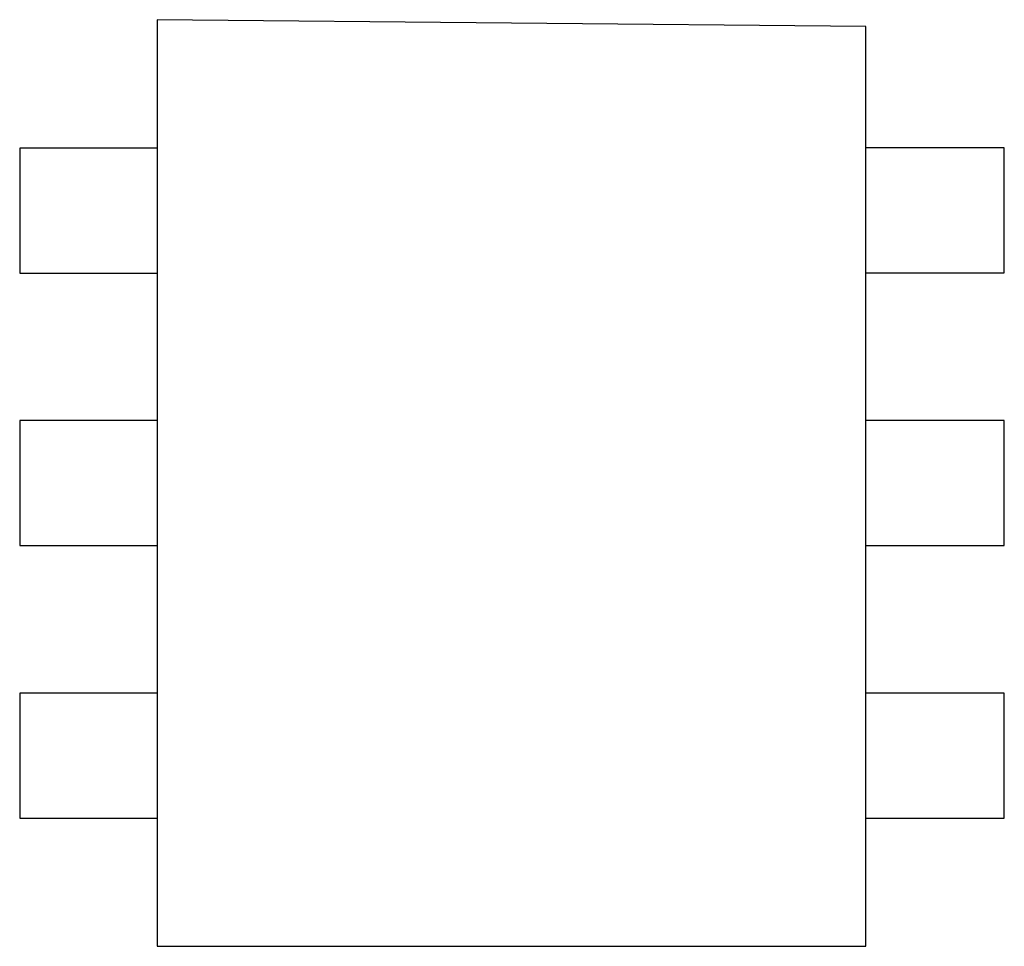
# Model space of a CAD drawing. Header units: millimetres. Extents: x 0 to 297, y 0 to 210.
# Tile 39 of 172: x 94.73 to 96.53, y 130.97 to 132.67. Entities that reach past the tile are written whole.
import ezdxf

# ---------------------------------------------------------------- set-up
doc = ezdxf.new("R2010")
doc.units = ezdxf.units.MM
doc.header["$LTSCALE"] = 16.335
doc.layers.add('EXTRUDED-767DXF_CONTINUOUS_LINE', color=7, linetype='CONTINUOUS')
doc.layers.add('EXTRUDED-769DXF_CONTINUOUS_LINE', color=7, linetype='CONTINUOUS')

msp = doc.modelspace()

# ---------------------------------------------------------------- linework, layer by layer
at = {"layer": 'EXTRUDED-767DXF_CONTINUOUS_LINE', "color": 7, "linetype": 'Continuous'}
for p, q in [((94.9784, 132.6736), (94.9784, 130.9736)), ((96.2784, 132.6612), (94.9784, 132.6736)), ((96.2784, 130.9736), (96.2784, 132.6612)), ((94.9784, 130.9736), (96.2784, 130.9736))]:
    msp.add_line(p, q, dxfattribs=at)
at = {"layer": 'EXTRUDED-769DXF_CONTINUOUS_LINE', "color": 7, "linetype": 'Continuous'}
for p, q in [((94.7264, 132.4382), (94.7264, 132.2088)), ((94.9784, 132.4382), (94.7264, 132.4382)), ((96.5327, 132.4383), (96.2784, 132.4383)), ((96.5327, 132.2089), (96.5327, 132.4383)), ((94.7264, 132.2088), (94.9784, 132.2088)), ((96.2784, 132.2089), (96.5327, 132.2089)), ((94.7264, 131.9382), (94.7264, 131.7088)), ((94.9784, 131.9382), (94.7264, 131.9382)), ((96.5327, 131.9383), (96.2784, 131.9383)), ((96.5327, 131.7089), (96.5327, 131.9383)), ((94.7264, 131.7088), (94.9784, 131.7088)), ((96.2784, 131.7089), (96.5327, 131.7089)), ((94.7264, 131.4383), (94.7264, 131.2089)), ((94.9784, 131.4383), (94.7264, 131.4383)), ((96.5327, 131.4383), (96.2784, 131.4383)), ((96.5327, 131.2089), (96.5327, 131.4383)), ((94.7264, 131.2089), (94.9784, 131.2089)), ((96.2784, 131.2089), (96.5327, 131.2089))]:
    msp.add_line(p, q, dxfattribs=at)

doc.saveas('drawing.dxf')
